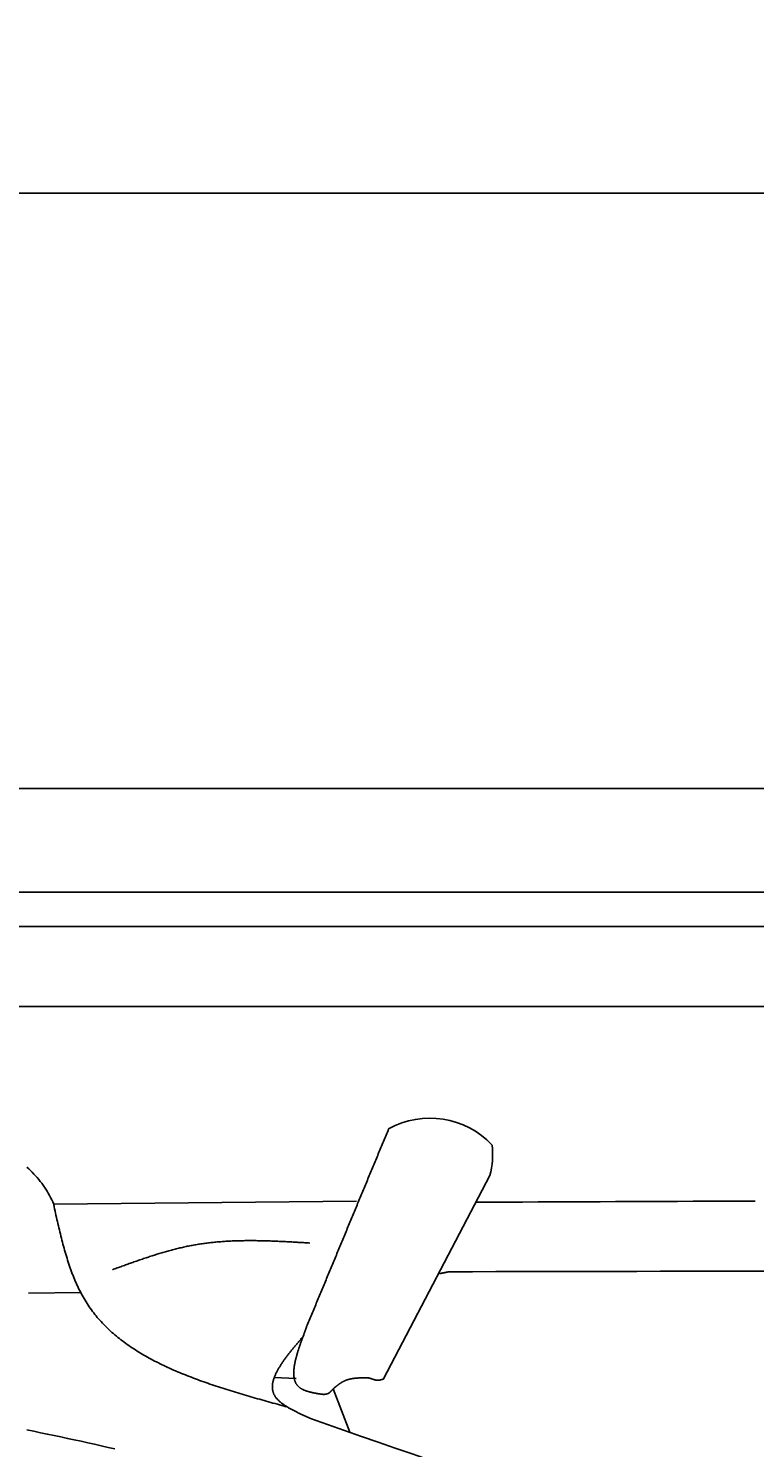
# Model space of a CAD drawing. Extents: x 715 to 7297, y 167 to 5810.
# Tile 29 of 92: x 2421 to 2921, y 4834 to 5810. Entities that reach past the tile are written whole.
import ezdxf

# ---------------------------------------------------------------- set-up
doc = ezdxf.new("R2010")
doc.units = 0
doc.layers.get('0').update_dxf_attribs({"linetype": 'CONTINUOUS'})
doc.layers.get('DEFPOINTS').update_dxf_attribs({"linetype": 'CONTINUOUS'})
doc.layers.add('4', color=3, linetype='CONTINUOUS')
doc.layers.add('CAR', color=10, linetype='CONTINUOUS')
doc.styles.get("Standard").update_dxf_attribs({"font": 'ISOCP.SHX'})
doc.dimstyles.get("Standard").update_dxf_attribs({"dimtxt": 2.5, "dimasz": 2.5, "dimexe": 1.25, "dimexo": 0.625, "dimtad": 1, "dimcen": 2.5, "dimazin": 3, "dimtfac": 1, "dimtmove": 0, "dimatfit": 3})

# ---------------------------------------------------------------- blocks, each defined once
blk = doc.blocks.new('*U15')
at = {"layer": '4', "color": 2}
blk.add_text('520', height=70, dxfattribs=at).set_placement((3599.25, 5738.95))
blk = doc.blocks.new('PUNKT')
at = {"layer": '4', "color": 0, "linetype": 'BYBLOCK'}
blk.add_line((-0.5, 0), (-1, 0), dxfattribs=at)
at = {"layer": '4', "color": 0, "linetype": 'BYBLOCK', "const_width": 0.5}
blk.add_lwpolyline([(-0.25, 0, 1), (0.25, 0, 1)], format="xyb", close=True, dxfattribs=at)
blk = doc.blocks.new('*D5')
at = {"layer": '4'}
for p, q in [((1072.77, 5257.27), (1072.77, 5736.87)), ((6272.78, 5257.27), (6272.78, 5736.87)), ((1112.77, 5696.87), (6232.78, 5696.87))]:
    blk.add_line(p, q, dxfattribs=at)
at = {"layer": 'DEFPOINTS', "color": 0}
for p in [(6272.78, 5696.87), (1072.77, 5237.27), (6272.78, 5237.27)]:
    blk.add_point(p, dxfattribs=at)
blk.add_blockref('*U15', (0, 0))
at = {"layer": '4', "xscale": 40, "yscale": 40, "zscale": 40, "rotation": 180}
blk.add_blockref('PUNKT', (1072.77, 5696.87), dxfattribs=at)
at = {"layer": '4', "xscale": 40, "yscale": 40, "zscale": 40}
blk.add_blockref('PUNKT', (6272.78, 5696.87), dxfattribs=at)

msp = doc.modelspace()

# ---------------------------------------------------------------- linework, layer by layer
for p, q in [((1372.775, 5287.271), (4772.775, 5287.271)), ((4122.776, 5215.771), (1832.775, 5215.771)), ((4551.187, 5192.271), (1454.174, 5192.271)), ((1171.717, 5137.271), (6020.522, 5137.271))]:
    msp.add_line(p, q)
at = {"layer": 'CAR'}
for p, q in [((2738.736, 5020.855), (2665.577, 4880.878)), ((2646.787, 5003.127), (2438.561, 5001.157)), ((2421.154, 4939.948), (2457.153, 4940.333)), ((2605.377, 4881.293), (2590.356, 4881.997)), ((2630.884, 4874.134), (2642.297, 4844.181))]:
    msp.add_line(p, q, dxfattribs=at)
for points in [[(2612.59, 4916.89, 0), (2613.03, 4917.96, 0), (2613.48, 4919.03, 0), (2613.92, 4920.1, 0), (2614.37, 4921.17, 0), (2614.81, 4922.24, 0), (2615.25, 4923.31, 0), (2615.7, 4924.39, 0), (2616.14, 4925.46, 0), (2616.59, 4926.53, 0), (2617.03, 4927.6, 0), (2617.48, 4928.67, 0), (2617.92, 4929.74, 0), (2618.36, 4930.81, 0), (2618.81, 4931.88, 0), (2619.25, 4932.96, 0), (2619.7, 4934.03, 0), (2620.14, 4935.1, 0), (2620.59, 4936.17, 0), (2621.03, 4937.24, 0), (2621.47, 4938.31, 0), (2621.92, 4939.38, 0), (2622.36, 4940.45, 0), (2622.81, 4941.53, 0), (2623.25, 4942.6, 0), (2623.7, 4943.67, 0), (2624.14, 4944.74, 0), (2624.58, 4945.81, 0), (2625.03, 4946.88, 0), (2625.47, 4947.95, 0), (2625.92, 4949.03, 0), (2626.36, 4950.1, 0), (2626.81, 4951.17, 0), (2627.25, 4952.24, 0), (2627.69, 4953.31, 0), (2628.14, 4954.38, 0), (2628.58, 4955.45, 0), (2629.03, 4956.52, 0), (2629.47, 4957.6, 0), (2629.92, 4958.67, 0), (2630.36, 4959.74, 0), (2630.8, 4960.81, 0), (2631.25, 4961.88, 0), (2631.69, 4962.95, 0), (2632.14, 4964.02, 0), (2632.58, 4965.09, 0), (2633.03, 4966.17, 0), (2633.47, 4967.24, 0), (2633.91, 4968.31, 0), (2634.36, 4969.38, 0), (2634.8, 4970.45, 0), (2635.25, 4971.52, 0), (2635.69, 4972.59, 0), (2636.14, 4973.67, 0), (2636.58, 4974.74, 0), (2637.02, 4975.81, 0), (2637.47, 4976.88, 0), (2637.91, 4977.95, 0), (2638.36, 4979.02, 0), (2638.8, 4980.09, 0), (2639.25, 4981.16, 0), (2639.69, 4982.24, 0), (2640.14, 4983.31, 0), (2640.58, 4984.38, 0), (2641.02, 4985.45, 0), (2641.47, 4986.52, 0), (2641.91, 4987.59, 0), (2642.36, 4988.66, 0), (2642.8, 4989.73, 0), (2643.25, 4990.81, 0), (2643.69, 4991.88, 0), (2644.13, 4992.95, 0), (2644.58, 4994.02, 0), (2645.02, 4995.09, 0), (2645.47, 4996.16, 0), (2645.91, 4997.23, 0), (2646.36, 4998.31, 0), (2646.8, 4999.38, 0), (2647.24, 5000.45, 0), (2647.69, 5001.52, 0), (2648.13, 5002.59, 0), (2648.58, 5003.66, 0), (2649.02, 5004.73, 0), (2649.47, 5005.8, 0), (2649.91, 5006.88, 0), (2650.35, 5007.95, 0), (2650.8, 5009.02, 0), (2651.24, 5010.09, 0), (2651.69, 5011.16, 0), (2652.13, 5012.23, 0), (2652.58, 5013.3, 0), (2653.02, 5014.37, 0), (2653.46, 5015.45, 0), (2653.91, 5016.52, 0), (2654.35, 5017.59, 0), (2654.8, 5018.66, 0), (2655.24, 5019.73, 0), (2655.69, 5020.8, 0), (2656.13, 5021.87, 0), (2656.57, 5022.95, 0), (2657.02, 5024.02, 0), (2657.46, 5025.09, 0), (2657.91, 5026.16, 0), (2658.35, 5027.23, 0), (2658.8, 5028.3, 0), (2659.24, 5029.37, 0), (2659.68, 5030.44, 0), (2660.13, 5031.52, 0), (2660.57, 5032.59, 0), (2661.02, 5033.66, 0), (2661.46, 5034.73, 0), (2661.91, 5035.8, 0), (2662.35, 5036.87, 0), (2662.79, 5037.94, 0), (2663.24, 5039.01, 0), (2663.68, 5040.09, 0), (2664.13, 5041.16, 0), (2664.57, 5042.23, 0), (2665.02, 5043.3, 0), (2665.46, 5044.37, 0), (2665.9, 5045.44, 0), (2666.35, 5046.51, 0), (2666.79, 5047.59, 0), (2667.24, 5048.66, 0), (2667.68, 5049.73, 0), (2668.13, 5050.8, 0), (2668.57, 5051.87, 0), (2669.01, 5052.94, 0)], [(2420.17, 5026.54, 0), (2421.41, 5025.4, 0), (2422.63, 5024.25, 0), (2423.81, 5023.07, 0), (2424.97, 5021.87, 0), (2426.09, 5020.65, 0), (2427.19, 5019.41, 0), (2428.25, 5018.14, 0), (2429.28, 5016.86, 0), (2430.29, 5015.55, 0), (2431.26, 5014.21, 0), (2432.2, 5012.86, 0), (2433.11, 5011.48, 0), (2433.98, 5010.07, 0), (2434.83, 5008.65, 0), (2435.64, 5007.2, 0), (2436.42, 5005.72, 0), (2437.17, 5004.23, 0), (2437.88, 5002.7, 0), (2438.56, 5001.16, 0)], [(2438.56, 5001.16, 0), (2438.56, 5001.15, 0), (2438.57, 5001.13, 0), (2438.57, 5001.12, 0), (2438.57, 5001.11, 0), (2438.58, 5001.1, 0), (2438.58, 5001.09, 0), (2438.58, 5001.08, 0), (2438.59, 5001.06, 0), (2438.59, 5001.05, 0), (2438.59, 5001.04, 0), (2438.6, 5001.03, 0), (2438.6, 5001.02, 0), (2438.6, 5001.01, 0), (2438.61, 5001, 0), (2438.61, 5000.98, 0), (2438.61, 5000.97, 0), (2438.62, 5000.96, 0), (2438.62, 5000.95, 0), (2438.62, 5000.94, 0), (2438.63, 5000.93, 0), (2438.63, 5000.92, 0), (2438.63, 5000.9, 0), (2438.64, 5000.89, 0), (2438.64, 5000.88, 0), (2438.64, 5000.87, 0), (2438.65, 5000.86, 0), (2438.65, 5000.85, 0), (2438.65, 5000.83, 0), (2438.66, 5000.82, 0), (2438.66, 5000.81, 0), (2438.66, 5000.8, 0), (2438.67, 5000.79, 0), (2438.67, 5000.78, 0), (2438.67, 5000.77, 0), (2438.67, 5000.75, 0), (2438.68, 5000.74, 0), (2438.68, 5000.73, 0), (2438.68, 5000.72, 0), (2438.69, 5000.71, 0), (2438.69, 5000.7, 0), (2438.69, 5000.68, 0), (2438.69, 5000.67, 0), (2438.7, 5000.66, 0), (2438.7, 5000.65, 0), (2438.7, 5000.64, 0), (2438.71, 5000.63, 0), (2438.71, 5000.62, 0), (2438.71, 5000.6, 0), (2438.71, 5000.59, 0), (2438.72, 5000.58, 0), (2438.72, 5000.57, 0), (2438.72, 5000.56, 0), (2438.72, 5000.55, 0), (2438.73, 5000.53, 0), (2438.73, 5000.52, 0), (2438.73, 5000.51, 0), (2438.73, 5000.5, 0), (2438.74, 5000.49, 0), (2438.74, 5000.48, 0), (2438.74, 5000.46, 0), (2438.74, 5000.45, 0), (2438.75, 5000.44, 0), (2438.75, 5000.43, 0), (2438.75, 5000.42, 0), (2438.75, 5000.41, 0), (2438.75, 5000.39, 0), (2438.76, 5000.38, 0), (2438.76, 5000.37, 0), (2438.76, 5000.36, 0), (2438.76, 5000.35, 0), (2438.76, 5000.34, 0), (2438.77, 5000.32, 0), (2438.77, 5000.31, 0), (2438.77, 5000.3, 0), (2438.77, 5000.29, 0), (2438.77, 5000.28, 0), (2438.77, 5000.27, 0), (2438.78, 5000.25, 0), (2438.78, 5000.24, 0), (2438.78, 5000.23, 0), (2438.78, 5000.22, 0), (2438.78, 5000.21, 0), (2438.78, 5000.19, 0), (2438.79, 5000.18, 0), (2438.79, 5000.17, 0), (2438.79, 5000.16, 0), (2438.79, 5000.15, 0), (2438.79, 5000.14, 0), (2438.79, 5000.12, 0), (2438.79, 5000.11, 0), (2438.8, 5000.1, 0), (2438.8, 5000.09, 0), (2438.8, 5000.08, 0), (2438.8, 5000.06, 0), (2438.8, 5000.05, 0), (2438.8, 5000.04, 0), (2438.8, 5000.03, 0), (2438.8, 5000.02, 0), (2438.81, 5000.01, 0), (2438.81, 4999.99, 0), (2438.81, 4999.98, 0), (2438.81, 4999.97, 0), (2438.81, 4999.96, 0), (2438.81, 4999.95, 0), (2438.81, 4999.93, 0), (2438.81, 4999.92, 0), (2438.81, 4999.91, 0), (2438.81, 4999.9, 0), (2438.82, 4999.89, 0), (2438.82, 4999.87, 0), (2438.82, 4999.86, 0), (2438.82, 4999.85, 0), (2438.82, 4999.84, 0), (2438.82, 4999.83, 0), (2438.82, 4999.81, 0), (2438.82, 4999.8, 0), (2438.82, 4999.79, 0), (2438.82, 4999.78, 0), (2438.82, 4999.77, 0), (2438.82, 4999.76, 0), (2438.83, 4999.74, 0), (2438.83, 4999.73, 0), (2438.83, 4999.72, 0), (2438.83, 4999.71, 0), (2438.83, 4999.7, 0), (2438.83, 4999.68, 0), (2438.83, 4999.67, 0), (2438.83, 4999.66, 0), (2438.83, 4999.65, 0), (2438.83, 4999.64, 0), (2438.83, 4999.62, 0), (2438.83, 4999.61, 0), (2438.83, 4999.6, 0), (2438.83, 4999.59, 0), (2438.83, 4999.58, 0), (2438.83, 4999.56, 0), (2438.84, 4999.55, 0), (2438.84, 4999.54, 0), (2438.84, 4999.53, 0), (2438.84, 4999.52, 0), (2438.84, 4999.5, 0), (2438.84, 4999.49, 0), (2438.84, 4999.48, 0), (2438.84, 4999.47, 0), (2438.84, 4999.46, 0), (2438.84, 4999.44, 0), (2438.84, 4999.43, 0), (2438.84, 4999.42, 0), (2438.84, 4999.41, 0), (2438.84, 4999.4, 0), (2438.84, 4999.38, 0), (2438.84, 4999.37, 0), (2438.84, 4999.36, 0), (2438.84, 4999.35, 0), (2438.84, 4999.34, 0), (2438.84, 4999.32, 0), (2438.84, 4999.31, 0), (2438.85, 4999.3, 0), (2438.85, 4999.29, 0)], [(2729.14, 5002.49, 0), (2739.81, 5002.54, 0), (2750.48, 5002.58, 0), (2761.15, 5002.63, 0), (2771.82, 5002.68, 0), (2782.49, 5002.72, 0), (2793.15, 5002.77, 0), (2803.82, 5002.81, 0), (2814.49, 5002.86, 0), (2825.16, 5002.9, 0), (2835.83, 5002.95, 0), (2846.5, 5002.99, 0), (2857.17, 5003.03, 0), (2867.84, 5003.08, 0), (2878.51, 5003.12, 0), (2889.18, 5003.16, 0), (2899.85, 5003.2, 0), (2910.52, 5003.24, 0), (2921.19, 5003.28, 0)], [(2438.85, 4999.29, 0), (2439.17, 4997.85, 0), (2439.49, 4996.41, 0), (2439.81, 4994.96, 0), (2440.14, 4993.52, 0), (2440.46, 4992.08, 0), (2440.79, 4990.65, 0), (2441.12, 4989.21, 0), (2441.45, 4987.78, 0), (2441.79, 4986.34, 0), (2442.12, 4984.91, 0), (2442.46, 4983.49, 0), (2442.81, 4982.06, 0), (2443.15, 4980.64, 0), (2443.5, 4979.22, 0), (2443.86, 4977.81, 0), (2444.22, 4976.4, 0), (2444.59, 4975, 0), (2444.96, 4973.59, 0), (2445.33, 4972.2, 0), (2445.72, 4970.81, 0), (2446.1, 4969.42, 0), (2446.5, 4968.04, 0), (2446.9, 4966.67, 0), (2447.31, 4965.3, 0), (2447.73, 4963.94, 0), (2448.15, 4962.58, 0), (2448.59, 4961.23, 0), (2449.03, 4959.89, 0), (2449.48, 4958.56, 0), (2449.94, 4957.23, 0), (2450.41, 4955.92, 0), (2450.89, 4954.61, 0), (2451.38, 4953.31, 0), (2451.88, 4952.01, 0), (2452.39, 4950.73, 0), (2452.91, 4949.46, 0), (2453.44, 4948.19, 0), (2453.99, 4946.94, 0), (2454.54, 4945.7, 0), (2455.11, 4944.46, 0), (2455.69, 4943.24, 0), (2456.29, 4942.03, 0), (2456.9, 4940.83, 0), (2457.52, 4939.64, 0), (2458.15, 4938.46, 0), (2458.8, 4937.3, 0), (2459.47, 4936.14, 0), (2460.15, 4935, 0), (2460.84, 4933.87, 0), (2461.55, 4932.76, 0), (2462.27, 4931.66, 0), (2463.01, 4930.57, 0), (2463.76, 4929.49, 0), (2464.53, 4928.42, 0), (2465.31, 4927.37, 0), (2466.11, 4926.33, 0), (2466.92, 4925.3, 0), (2467.74, 4924.28, 0), (2468.58, 4923.28, 0), (2469.43, 4922.28, 0), (2470.3, 4921.3, 0), (2471.18, 4920.33, 0), (2472.07, 4919.37, 0), (2472.97, 4918.42, 0), (2473.89, 4917.48, 0), (2474.82, 4916.55, 0), (2475.76, 4915.64, 0), (2476.72, 4914.73, 0), (2477.69, 4913.84, 0), (2478.67, 4912.95, 0), (2479.66, 4912.08, 0), (2480.67, 4911.21, 0), (2481.68, 4910.36, 0), (2482.71, 4909.51, 0), (2483.75, 4908.68, 0), (2484.8, 4907.85, 0), (2485.87, 4907.04, 0), (2486.94, 4906.23, 0), (2488.03, 4905.43, 0), (2489.12, 4904.65, 0), (2490.23, 4903.87, 0), (2491.35, 4903.1, 0), (2492.47, 4902.34, 0), (2493.61, 4901.59, 0), (2494.76, 4900.84, 0), (2495.92, 4900.11, 0), (2497.09, 4899.38, 0), (2498.27, 4898.66, 0), (2499.46, 4897.96, 0), (2500.65, 4897.25, 0), (2501.86, 4896.56, 0), (2503.08, 4895.87, 0), (2504.3, 4895.2, 0), (2505.54, 4894.53, 0), (2506.78, 4893.86, 0), (2508.03, 4893.21, 0), (2509.29, 4892.56, 0), (2510.56, 4891.92, 0), (2511.84, 4891.29, 0), (2513.13, 4890.66, 0), (2514.42, 4890.04, 0), (2515.72, 4889.43, 0), (2517.03, 4888.82, 0), (2518.35, 4888.22, 0), (2519.68, 4887.62, 0), (2521.01, 4887.04, 0), (2522.35, 4886.46, 0), (2523.69, 4885.88, 0), (2525.05, 4885.31, 0), (2526.41, 4884.75, 0), (2527.77, 4884.19, 0), (2529.15, 4883.64, 0), (2530.53, 4883.09, 0), (2531.91, 4882.55, 0), (2533.31, 4882.01, 0), (2534.71, 4881.48, 0), (2536.11, 4880.95, 0), (2537.52, 4880.43, 0), (2538.94, 4879.91, 0), (2540.36, 4879.4, 0), (2541.78, 4878.89, 0), (2543.21, 4878.39, 0), (2544.65, 4877.89, 0), (2546.09, 4877.39, 0), (2547.54, 4876.9, 0), (2548.99, 4876.42, 0), (2550.45, 4875.93, 0), (2551.91, 4875.45, 0), (2553.37, 4874.98, 0), (2554.84, 4874.5, 0), (2556.31, 4874.03, 0), (2557.79, 4873.57, 0), (2559.27, 4873.11, 0), (2560.75, 4872.65, 0), (2562.24, 4872.19, 0), (2563.73, 4871.73, 0), (2565.22, 4871.28, 0), (2566.71, 4870.83, 0), (2568.21, 4870.39, 0), (2569.72, 4869.94, 0), (2571.22, 4869.5, 0), (2572.73, 4869.06, 0), (2574.24, 4868.62, 0), (2575.75, 4868.19, 0), (2577.26, 4867.75, 0), (2578.78, 4867.32, 0), (2580.29, 4866.89, 0), (2581.81, 4866.46, 0), (2583.33, 4866.03, 0), (2584.85, 4865.6, 0), (2586.38, 4865.17, 0), (2587.9, 4864.75, 0), (2589.42, 4864.32, 0), (2590.95, 4863.9, 0), (2592.48, 4863.48, 0), (2594, 4863.05, 0), (2595.53, 4862.63, 0), (2597.06, 4862.21, 0), (2598.58, 4861.79, 0)], [(2478.92, 4956.04, 0), (2479.74, 4956.34, 0), (2480.57, 4956.65, 0), (2481.39, 4956.95, 0), (2482.22, 4957.25, 0), (2483.04, 4957.55, 0), (2483.87, 4957.85, 0), (2484.7, 4958.15, 0), (2485.52, 4958.45, 0), (2486.35, 4958.75, 0), (2487.17, 4959.05, 0), (2488, 4959.35, 0), (2488.83, 4959.65, 0), (2489.65, 4959.94, 0), (2490.48, 4960.24, 0), (2491.3, 4960.53, 0), (2492.13, 4960.83, 0), (2492.96, 4961.12, 0), (2493.78, 4961.41, 0), (2494.61, 4961.7, 0), (2495.44, 4961.99, 0), (2496.27, 4962.28, 0), (2497.09, 4962.57, 0), (2497.92, 4962.85, 0), (2498.75, 4963.14, 0), (2499.58, 4963.42, 0), (2500.41, 4963.7, 0), (2501.24, 4963.98, 0), (2502.07, 4964.26, 0), (2502.9, 4964.53, 0), (2503.73, 4964.8, 0), (2504.56, 4965.08, 0), (2505.39, 4965.34, 0), (2506.22, 4965.61, 0), (2507.05, 4965.88, 0), (2507.88, 4966.14, 0), (2508.71, 4966.4, 0), (2509.54, 4966.66, 0), (2510.38, 4966.91, 0), (2511.21, 4967.17, 0), (2512.04, 4967.42, 0), (2512.88, 4967.67, 0), (2513.71, 4967.91, 0), (2514.55, 4968.15, 0), (2515.38, 4968.39, 0), (2516.22, 4968.63, 0), (2517.05, 4968.86, 0), (2517.89, 4969.09, 0), (2518.73, 4969.32, 0), (2519.56, 4969.55, 0), (2520.4, 4969.77, 0), (2521.24, 4969.98, 0), (2522.08, 4970.2, 0), (2522.92, 4970.41, 0), (2523.76, 4970.62, 0), (2524.6, 4970.82, 0), (2525.44, 4971.02, 0), (2526.28, 4971.22, 0), (2527.13, 4971.41, 0), (2527.97, 4971.6, 0), (2528.81, 4971.79, 0), (2529.66, 4971.97, 0), (2530.5, 4972.15, 0), (2531.35, 4972.32, 0), (2532.19, 4972.49, 0), (2533.04, 4972.65, 0), (2533.89, 4972.81, 0), (2534.73, 4972.97, 0), (2535.58, 4973.12, 0), (2536.43, 4973.27, 0), (2537.28, 4973.41, 0), (2538.13, 4973.55, 0), (2538.99, 4973.68, 0), (2539.84, 4973.81, 0), (2540.69, 4973.94, 0), (2541.54, 4974.06, 0), (2542.4, 4974.18, 0), (2543.25, 4974.29, 0), (2544.11, 4974.4, 0), (2544.96, 4974.51, 0), (2545.82, 4974.61, 0), (2546.68, 4974.71, 0), (2547.54, 4974.8, 0), (2548.39, 4974.89, 0), (2549.25, 4974.98, 0), (2550.11, 4975.06, 0), (2550.97, 4975.14, 0), (2551.83, 4975.21, 0), (2552.7, 4975.29, 0), (2553.56, 4975.35, 0), (2554.42, 4975.42, 0), (2555.28, 4975.48, 0), (2556.15, 4975.54, 0), (2557.01, 4975.59, 0), (2557.87, 4975.64, 0), (2558.74, 4975.69, 0), (2559.61, 4975.74, 0), (2560.47, 4975.78, 0), (2561.34, 4975.82, 0), (2562.2, 4975.86, 0), (2563.07, 4975.89, 0), (2563.94, 4975.92, 0), (2564.81, 4975.95, 0), (2565.68, 4975.97, 0), (2566.55, 4975.99, 0), (2567.41, 4976.01, 0), (2568.28, 4976.03, 0), (2569.15, 4976.04, 0), (2570.03, 4976.06, 0), (2570.9, 4976.06, 0), (2571.77, 4976.07, 0), (2572.64, 4976.08, 0), (2573.51, 4976.08, 0), (2574.38, 4976.08, 0), (2575.26, 4976.07, 0), (2576.13, 4976.07, 0), (2577, 4976.06, 0), (2577.88, 4976.05, 0), (2578.75, 4976.04, 0), (2579.63, 4976.03, 0), (2580.5, 4976.01, 0), (2581.38, 4976, 0), (2582.25, 4975.98, 0), (2583.13, 4975.96, 0), (2584, 4975.93, 0), (2584.88, 4975.91, 0), (2585.76, 4975.88, 0), (2586.63, 4975.85, 0), (2587.51, 4975.83, 0), (2588.39, 4975.79, 0), (2589.27, 4975.76, 0), (2590.14, 4975.73, 0), (2591.02, 4975.69, 0), (2591.9, 4975.66, 0), (2592.78, 4975.62, 0), (2593.66, 4975.58, 0), (2594.54, 4975.54, 0), (2595.41, 4975.5, 0), (2596.29, 4975.46, 0), (2597.17, 4975.41, 0), (2598.05, 4975.37, 0), (2598.93, 4975.32, 0), (2599.81, 4975.28, 0), (2600.69, 4975.23, 0), (2601.57, 4975.18, 0), (2602.45, 4975.14, 0), (2603.33, 4975.09, 0), (2604.21, 4975.04, 0), (2605.09, 4974.99, 0), (2605.97, 4974.94, 0), (2606.85, 4974.88, 0), (2607.73, 4974.83, 0), (2608.61, 4974.78, 0), (2609.49, 4974.73, 0), (2610.38, 4974.67, 0), (2611.26, 4974.62, 0), (2612.14, 4974.57, 0), (2613.02, 4974.51, 0), (2613.9, 4974.46, 0), (2614.78, 4974.41, 0)], [(2710.51, 4954.67, 0), (2710.46, 4954.66, 0), (2710.4, 4954.65, 0), (2710.35, 4954.64, 0), (2710.3, 4954.63, 0), (2710.25, 4954.62, 0), (2710.2, 4954.6, 0), (2710.14, 4954.59, 0), (2710.09, 4954.58, 0), (2710.04, 4954.57, 0), (2709.99, 4954.56, 0), (2709.94, 4954.55, 0), (2709.88, 4954.54, 0), (2709.83, 4954.53, 0), (2709.78, 4954.52, 0), (2709.73, 4954.51, 0), (2709.68, 4954.5, 0), (2709.62, 4954.49, 0), (2709.57, 4954.48, 0), (2709.52, 4954.46, 0), (2709.47, 4954.45, 0), (2709.42, 4954.44, 0), (2709.36, 4954.43, 0), (2709.31, 4954.42, 0), (2709.26, 4954.41, 0), (2709.21, 4954.4, 0), (2709.16, 4954.39, 0), (2709.11, 4954.38, 0), (2709.05, 4954.37, 0), (2709, 4954.36, 0), (2708.95, 4954.35, 0), (2708.9, 4954.34, 0), (2708.85, 4954.32, 0), (2708.79, 4954.31, 0), (2708.74, 4954.3, 0), (2708.69, 4954.29, 0), (2708.64, 4954.28, 0), (2708.59, 4954.27, 0), (2708.53, 4954.26, 0), (2708.48, 4954.25, 0), (2708.43, 4954.24, 0), (2708.38, 4954.23, 0), (2708.33, 4954.22, 0), (2708.27, 4954.21, 0), (2708.22, 4954.19, 0), (2708.17, 4954.18, 0), (2708.12, 4954.17, 0), (2708.07, 4954.16, 0), (2708.01, 4954.15, 0), (2707.96, 4954.14, 0), (2707.91, 4954.13, 0), (2707.86, 4954.12, 0), (2707.81, 4954.11, 0), (2707.75, 4954.1, 0), (2707.7, 4954.09, 0), (2707.65, 4954.08, 0), (2707.6, 4954.07, 0), (2707.55, 4954.05, 0), (2707.49, 4954.04, 0), (2707.44, 4954.03, 0), (2707.39, 4954.02, 0), (2707.34, 4954.01, 0), (2707.29, 4954, 0), (2707.23, 4953.99, 0), (2707.18, 4953.98, 0), (2707.13, 4953.97, 0), (2707.08, 4953.96, 0), (2707.03, 4953.95, 0), (2706.97, 4953.94, 0), (2706.92, 4953.92, 0), (2706.87, 4953.91, 0), (2706.82, 4953.9, 0), (2706.77, 4953.89, 0), (2706.71, 4953.88, 0), (2706.66, 4953.87, 0), (2706.61, 4953.86, 0), (2706.56, 4953.85, 0), (2706.51, 4953.84, 0), (2706.45, 4953.83, 0), (2706.4, 4953.82, 0), (2706.35, 4953.81, 0), (2706.3, 4953.8, 0), (2706.25, 4953.78, 0), (2706.19, 4953.77, 0), (2706.14, 4953.76, 0), (2706.09, 4953.75, 0), (2706.04, 4953.74, 0), (2705.99, 4953.73, 0), (2705.93, 4953.72, 0), (2705.88, 4953.71, 0), (2705.83, 4953.7, 0), (2705.78, 4953.69, 0), (2705.73, 4953.68, 0), (2705.68, 4953.67, 0), (2705.62, 4953.65, 0), (2705.57, 4953.64, 0), (2705.52, 4953.63, 0), (2705.47, 4953.62, 0), (2705.42, 4953.61, 0), (2705.36, 4953.6, 0), (2705.31, 4953.59, 0), (2705.26, 4953.58, 0), (2705.21, 4953.57, 0), (2705.16, 4953.56, 0), (2705.1, 4953.55, 0), (2705.05, 4953.53, 0), (2705, 4953.52, 0), (2704.95, 4953.51, 0), (2704.9, 4953.5, 0), (2704.84, 4953.49, 0), (2704.79, 4953.48, 0), (2704.74, 4953.47, 0), (2704.69, 4953.46, 0), (2704.64, 4953.45, 0), (2704.58, 4953.44, 0), (2704.53, 4953.43, 0), (2704.48, 4953.42, 0), (2704.43, 4953.4, 0), (2704.38, 4953.39, 0), (2704.32, 4953.38, 0), (2704.27, 4953.37, 0), (2704.22, 4953.36, 0), (2704.17, 4953.35, 0), (2704.12, 4953.34, 0), (2704.07, 4953.33, 0), (2704.01, 4953.32, 0), (2703.96, 4953.31, 0), (2703.91, 4953.3, 0)], [(2936.87, 4955.05, 0), (2920.7, 4955.04, 0), (2904.53, 4955.02, 0), (2888.36, 4954.99, 0), (2872.2, 4954.97, 0), (2856.03, 4954.95, 0), (2839.86, 4954.92, 0), (2823.69, 4954.89, 0), (2807.52, 4954.86, 0), (2791.35, 4954.83, 0), (2775.18, 4954.8, 0), (2759.02, 4954.77, 0), (2742.85, 4954.73, 0), (2726.68, 4954.7, 0), (2710.51, 4954.67, 0)], [(2623.9, 4870.24, 0), (2623.48, 4870.31, 0), (2623.06, 4870.37, 0), (2622.64, 4870.43, 0), (2622.21, 4870.5, 0), (2621.79, 4870.56, 0), (2621.37, 4870.63, 0), (2620.95, 4870.7, 0), (2620.53, 4870.76, 0), (2620.12, 4870.83, 0), (2619.7, 4870.9, 0), (2619.29, 4870.97, 0), (2618.88, 4871.04, 0), (2618.47, 4871.12, 0), (2618.06, 4871.19, 0), (2617.66, 4871.27, 0), (2617.26, 4871.35, 0), (2616.86, 4871.43, 0), (2616.46, 4871.52, 0), (2616.07, 4871.6, 0), (2615.68, 4871.69, 0), (2615.29, 4871.78, 0), (2614.91, 4871.87, 0), (2614.54, 4871.97, 0), (2614.16, 4872.07, 0), (2613.79, 4872.17, 0), (2613.43, 4872.28, 0), (2613.07, 4872.39, 0), (2612.71, 4872.5, 0), (2612.36, 4872.62, 0), (2612.02, 4872.74, 0), (2611.68, 4872.86, 0), (2611.34, 4872.99, 0), (2611.01, 4873.12, 0), (2610.69, 4873.26, 0), (2610.37, 4873.4, 0), (2610.06, 4873.54, 0), (2609.76, 4873.69, 0), (2609.46, 4873.85, 0), (2609.17, 4874.01, 0), (2608.89, 4874.17, 0), (2608.61, 4874.34, 0), (2608.34, 4874.52, 0), (2608.08, 4874.7, 0), (2607.83, 4874.88, 0), (2607.58, 4875.07, 0), (2607.34, 4875.27, 0), (2607.11, 4875.47, 0), (2606.89, 4875.68, 0), (2606.68, 4875.9, 0), (2606.47, 4876.12, 0), (2606.28, 4876.35, 0), (2606.09, 4876.58, 0), (2605.91, 4876.82, 0), (2605.74, 4877.06, 0), (2605.57, 4877.31, 0), (2605.42, 4877.57, 0), (2605.27, 4877.83, 0), (2605.13, 4878.1, 0), (2604.99, 4878.37, 0), (2604.86, 4878.64, 0), (2604.74, 4878.92, 0), (2604.63, 4879.21, 0), (2604.53, 4879.5, 0), (2604.43, 4879.8, 0), (2604.34, 4880.1, 0), (2604.25, 4880.4, 0), (2604.17, 4880.71, 0), (2604.1, 4881.03, 0), (2604.04, 4881.35, 0), (2603.98, 4881.67, 0), (2603.93, 4881.99, 0), (2603.88, 4882.33, 0), (2603.84, 4882.66, 0), (2603.8, 4883, 0), (2603.78, 4883.34, 0), (2603.75, 4883.69, 0), (2603.74, 4884.04, 0), (2603.73, 4884.39, 0), (2603.72, 4884.75, 0), (2603.72, 4885.11, 0), (2603.72, 4885.47, 0), (2603.74, 4885.84, 0), (2603.75, 4886.21, 0), (2603.77, 4886.58, 0), (2603.8, 4886.96, 0), (2603.83, 4887.34, 0), (2603.86, 4887.72, 0), (2603.9, 4888.1, 0), (2603.94, 4888.49, 0), (2603.99, 4888.88, 0), (2604.05, 4889.27, 0), (2604.1, 4889.66, 0), (2604.16, 4890.06, 0), (2604.23, 4890.46, 0), (2604.3, 4890.86, 0), (2604.37, 4891.26, 0), (2604.45, 4891.66, 0), (2604.53, 4892.07, 0), (2604.61, 4892.48, 0), (2604.7, 4892.89, 0), (2604.79, 4893.3, 0), (2604.89, 4893.71, 0), (2604.99, 4894.13, 0), (2605.09, 4894.54, 0), (2605.19, 4894.96, 0), (2605.3, 4895.38, 0), (2605.41, 4895.8, 0), (2605.52, 4896.22, 0), (2605.63, 4896.64, 0), (2605.75, 4897.06, 0), (2605.87, 4897.48, 0), (2605.99, 4897.9, 0), (2606.12, 4898.33, 0), (2606.24, 4898.75, 0), (2606.37, 4899.17, 0), (2606.5, 4899.6, 0), (2606.63, 4900.02, 0), (2606.77, 4900.45, 0), (2606.9, 4900.87, 0), (2607.04, 4901.3, 0), (2607.18, 4901.72, 0), (2607.32, 4902.15, 0), (2607.46, 4902.57, 0), (2607.6, 4902.99, 0), (2607.75, 4903.42, 0), (2607.89, 4903.84, 0), (2608.04, 4904.26, 0), (2608.18, 4904.68, 0), (2608.33, 4905.1, 0), (2608.48, 4905.52, 0), (2608.63, 4905.94, 0), (2608.78, 4906.36, 0), (2608.92, 4906.77, 0), (2609.07, 4907.19, 0), (2609.22, 4907.6, 0), (2609.37, 4908.01, 0), (2609.52, 4908.42, 0), (2609.67, 4908.83, 0), (2609.82, 4909.24, 0), (2609.97, 4909.64, 0), (2610.12, 4910.05, 0), (2610.26, 4910.45, 0), (2610.41, 4910.85, 0), (2610.56, 4911.24, 0), (2610.7, 4911.64, 0), (2610.84, 4912.03, 0), (2610.99, 4912.42, 0), (2611.13, 4912.81, 0), (2611.27, 4913.19, 0), (2611.41, 4913.58, 0), (2611.55, 4913.96, 0), (2611.68, 4914.33, 0), (2611.82, 4914.71, 0), (2611.95, 4915.08, 0), (2612.08, 4915.45, 0), (2612.21, 4915.81, 0), (2612.34, 4916.17, 0), (2612.47, 4916.53, 0), (2612.59, 4916.89, 0)], [(2615.36, 4853.73, 0), (2614.83, 4853.96, 0), (2614.31, 4854.19, 0), (2613.79, 4854.42, 0), (2613.27, 4854.65, 0), (2612.75, 4854.88, 0), (2612.23, 4855.12, 0), (2611.71, 4855.35, 0), (2611.2, 4855.58, 0), (2610.68, 4855.81, 0), (2610.17, 4856.05, 0), (2609.65, 4856.28, 0), (2609.14, 4856.51, 0), (2608.64, 4856.75, 0), (2608.13, 4856.98, 0), (2607.63, 4857.22, 0), (2607.13, 4857.46, 0), (2606.63, 4857.69, 0), (2606.14, 4857.93, 0), (2605.65, 4858.17, 0), (2605.16, 4858.41, 0), (2604.68, 4858.65, 0), (2604.2, 4858.89, 0), (2603.72, 4859.14, 0), (2603.25, 4859.38, 0), (2602.78, 4859.63, 0), (2602.32, 4859.87, 0), (2601.86, 4860.12, 0), (2601.41, 4860.37, 0), (2600.96, 4860.62, 0), (2600.52, 4860.87, 0), (2600.08, 4861.12, 0), (2599.65, 4861.38, 0), (2599.23, 4861.64, 0), (2598.81, 4861.89, 0), (2598.4, 4862.15, 0), (2597.99, 4862.41, 0), (2597.59, 4862.68, 0), (2597.2, 4862.94, 0), (2596.81, 4863.21, 0), (2596.43, 4863.48, 0), (2596.06, 4863.75, 0), (2595.7, 4864.02, 0), (2595.34, 4864.29, 0), (2594.99, 4864.57, 0), (2594.65, 4864.85, 0), (2594.32, 4865.13, 0), (2594, 4865.41, 0), (2593.68, 4865.7, 0), (2593.38, 4865.98, 0), (2593.08, 4866.27, 0), (2592.79, 4866.57, 0), (2592.51, 4866.86, 0), (2592.24, 4867.16, 0), (2591.98, 4867.46, 0), (2591.73, 4867.76, 0), (2591.49, 4868.06, 0), (2591.27, 4868.37, 0), (2591.05, 4868.68, 0), (2590.84, 4868.99, 0), (2590.64, 4869.31, 0), (2590.46, 4869.63, 0), (2590.28, 4869.95, 0), (2590.12, 4870.28, 0), (2589.97, 4870.6, 0), (2589.82, 4870.93, 0), (2589.7, 4871.27, 0), (2589.58, 4871.6, 0), (2589.47, 4871.94, 0), (2589.38, 4872.29, 0), (2589.29, 4872.63, 0), (2589.22, 4872.98, 0), (2589.16, 4873.33, 0), (2589.1, 4873.68, 0), (2589.06, 4874.04, 0), (2589.03, 4874.4, 0), (2589.01, 4874.76, 0), (2589, 4875.13, 0), (2589, 4875.49, 0), (2589.01, 4875.86, 0), (2589.03, 4876.24, 0), (2589.05, 4876.61, 0), (2589.09, 4876.99, 0), (2589.14, 4877.37, 0), (2589.2, 4877.75, 0), (2589.26, 4878.13, 0), (2589.34, 4878.52, 0), (2589.42, 4878.91, 0), (2589.51, 4879.3, 0), (2589.61, 4879.7, 0), (2589.72, 4880.09, 0), (2589.84, 4880.49, 0), (2589.97, 4880.89, 0), (2590.1, 4881.29, 0), (2590.25, 4881.7, 0), (2590.4, 4882.1, 0), (2590.56, 4882.51, 0), (2590.72, 4882.92, 0), (2590.89, 4883.34, 0), (2591.08, 4883.75, 0), (2591.26, 4884.17, 0), (2591.46, 4884.59, 0), (2591.66, 4885.01, 0), (2591.87, 4885.43, 0), (2592.09, 4885.85, 0), (2592.31, 4886.28, 0), (2592.54, 4886.71, 0), (2592.78, 4887.14, 0), (2593.02, 4887.57, 0), (2593.27, 4888, 0), (2593.52, 4888.43, 0), (2593.78, 4888.87, 0), (2594.05, 4889.31, 0), (2594.32, 4889.74, 0), (2594.6, 4890.18, 0), (2594.89, 4890.63, 0), (2595.17, 4891.07, 0), (2595.47, 4891.51, 0), (2595.77, 4891.96, 0), (2596.07, 4892.41, 0), (2596.38, 4892.85, 0), (2596.7, 4893.3, 0), (2597.01, 4893.75, 0), (2597.34, 4894.21, 0), (2597.66, 4894.66, 0), (2598, 4895.11, 0), (2598.33, 4895.57, 0), (2598.67, 4896.02, 0), (2599.02, 4896.48, 0), (2599.36, 4896.94, 0), (2599.72, 4897.4, 0), (2600.07, 4897.86, 0), (2600.43, 4898.32, 0), (2600.79, 4898.78, 0), (2601.15, 4899.25, 0), (2601.52, 4899.71, 0), (2601.89, 4900.17, 0), (2602.27, 4900.64, 0), (2602.64, 4901.1, 0), (2603.02, 4901.57, 0), (2603.4, 4902.04, 0), (2603.79, 4902.5, 0), (2604.17, 4902.97, 0), (2604.56, 4903.44, 0), (2604.95, 4903.91, 0), (2605.34, 4904.38, 0), (2605.73, 4904.85, 0), (2606.13, 4905.32, 0), (2606.52, 4905.79, 0), (2606.92, 4906.26, 0), (2607.32, 4906.74, 0), (2607.72, 4907.21, 0), (2608.12, 4907.68, 0), (2608.52, 4908.15, 0), (2608.93, 4908.62, 0), (2609.33, 4909.1, 0), (2609.73, 4909.57, 0), (2610.14, 4910.04, 0), (2610.54, 4910.52, 0), (2610.95, 4910.99, 0)], [(2630.88, 4874.13, 0), (2630.85, 4874.09, 0), (2630.81, 4874.05, 0), (2630.78, 4874.01, 0), (2630.74, 4873.97, 0), (2630.7, 4873.92, 0), (2630.67, 4873.88, 0), (2630.63, 4873.84, 0), (2630.6, 4873.8, 0), (2630.56, 4873.75, 0), (2630.52, 4873.71, 0), (2630.49, 4873.67, 0), (2630.45, 4873.63, 0), (2630.42, 4873.59, 0), (2630.38, 4873.55, 0), (2630.34, 4873.5, 0), (2630.31, 4873.46, 0), (2630.27, 4873.42, 0), (2630.24, 4873.38, 0), (2630.2, 4873.34, 0), (2630.16, 4873.3, 0), (2630.13, 4873.25, 0), (2630.09, 4873.21, 0), (2630.05, 4873.17, 0), (2630.02, 4873.13, 0), (2629.98, 4873.09, 0), (2629.94, 4873.05, 0), (2629.91, 4873.01, 0), (2629.87, 4872.97, 0), (2629.83, 4872.93, 0), (2629.8, 4872.89, 0), (2629.76, 4872.85, 0), (2629.72, 4872.81, 0), (2629.69, 4872.77, 0), (2629.65, 4872.73, 0), (2629.61, 4872.69, 0), (2629.57, 4872.65, 0), (2629.54, 4872.61, 0), (2629.5, 4872.57, 0), (2629.46, 4872.53, 0), (2629.42, 4872.5, 0), (2629.39, 4872.46, 0), (2629.35, 4872.42, 0), (2629.31, 4872.38, 0), (2629.27, 4872.34, 0), (2629.23, 4872.31, 0), (2629.2, 4872.27, 0), (2629.16, 4872.23, 0), (2629.12, 4872.2, 0), (2629.08, 4872.16, 0), (2629.04, 4872.12, 0), (2629, 4872.09, 0), (2628.97, 4872.05, 0), (2628.93, 4872.02, 0), (2628.89, 4871.98, 0), (2628.85, 4871.94, 0), (2628.81, 4871.91, 0), (2628.77, 4871.88, 0), (2628.73, 4871.84, 0), (2628.69, 4871.81, 0), (2628.65, 4871.77, 0), (2628.61, 4871.74, 0), (2628.57, 4871.71, 0), (2628.53, 4871.67, 0), (2628.49, 4871.64, 0), (2628.45, 4871.61, 0), (2628.41, 4871.58, 0), (2628.37, 4871.55, 0), (2628.33, 4871.51, 0), (2628.29, 4871.48, 0), (2628.25, 4871.45, 0), (2628.2, 4871.42, 0), (2628.16, 4871.39, 0), (2628.12, 4871.36, 0), (2628.08, 4871.33, 0), (2628.04, 4871.3, 0), (2628, 4871.28, 0), (2627.95, 4871.25, 0), (2627.91, 4871.22, 0), (2627.87, 4871.19, 0), (2627.83, 4871.17, 0), (2627.78, 4871.14, 0), (2627.74, 4871.11, 0), (2627.7, 4871.09, 0), (2627.65, 4871.06, 0), (2627.61, 4871.04, 0), (2627.57, 4871.01, 0), (2627.52, 4870.99, 0), (2627.48, 4870.96, 0), (2627.43, 4870.94, 0), (2627.39, 4870.92, 0), (2627.34, 4870.89, 0), (2627.3, 4870.87, 0), (2627.25, 4870.85, 0), (2627.21, 4870.83, 0), (2627.16, 4870.81, 0), (2627.12, 4870.79, 0), (2627.07, 4870.77, 0), (2627.02, 4870.75, 0), (2626.98, 4870.73, 0), (2626.93, 4870.71, 0), (2626.89, 4870.69, 0), (2626.84, 4870.68, 0), (2626.79, 4870.66, 0), (2626.74, 4870.64, 0), (2626.7, 4870.63, 0), (2626.65, 4870.61, 0), (2626.6, 4870.59, 0), (2626.55, 4870.58, 0), (2626.5, 4870.57, 0), (2626.45, 4870.55, 0), (2626.41, 4870.54, 0), (2626.36, 4870.53, 0), (2626.31, 4870.51, 0), (2626.26, 4870.5, 0), (2626.21, 4870.49, 0), (2626.16, 4870.48, 0), (2626.11, 4870.47, 0), (2626.06, 4870.46, 0), (2626.01, 4870.45, 0), (2625.96, 4870.44, 0), (2625.91, 4870.43, 0), (2625.86, 4870.42, 0), (2625.8, 4870.41, 0), (2625.75, 4870.4, 0), (2625.7, 4870.39, 0), (2625.65, 4870.39, 0), (2625.6, 4870.38, 0), (2625.55, 4870.37, 0), (2625.5, 4870.36, 0), (2625.44, 4870.36, 0), (2625.39, 4870.35, 0), (2625.34, 4870.35, 0), (2625.29, 4870.34, 0), (2625.23, 4870.33, 0), (2625.18, 4870.33, 0), (2625.13, 4870.32, 0), (2625.08, 4870.32, 0), (2625.02, 4870.31, 0), (2624.97, 4870.31, 0), (2624.92, 4870.3, 0), (2624.87, 4870.3, 0), (2624.81, 4870.3, 0), (2624.76, 4870.29, 0), (2624.71, 4870.29, 0), (2624.65, 4870.28, 0), (2624.6, 4870.28, 0), (2624.55, 4870.28, 0), (2624.49, 4870.27, 0), (2624.44, 4870.27, 0), (2624.39, 4870.27, 0), (2624.33, 4870.26, 0), (2624.28, 4870.26, 0), (2624.23, 4870.26, 0), (2624.17, 4870.26, 0), (2624.12, 4870.25, 0), (2624.06, 4870.25, 0), (2624.01, 4870.25, 0), (2623.96, 4870.24, 0), (2623.9, 4870.24, 0)], [(2653.42, 4881.67, 0), (2653.26, 4881.67, 0), (2653.1, 4881.67, 0), (2652.94, 4881.67, 0), (2652.78, 4881.67, 0), (2652.62, 4881.67, 0), (2652.46, 4881.66, 0), (2652.3, 4881.66, 0), (2652.14, 4881.66, 0), (2651.98, 4881.66, 0), (2651.82, 4881.66, 0), (2651.66, 4881.65, 0), (2651.5, 4881.65, 0), (2651.34, 4881.65, 0), (2651.18, 4881.65, 0), (2651.02, 4881.64, 0), (2650.86, 4881.64, 0), (2650.7, 4881.64, 0), (2650.55, 4881.63, 0), (2650.39, 4881.63, 0), (2650.23, 4881.63, 0), (2650.07, 4881.62, 0), (2649.91, 4881.62, 0), (2649.75, 4881.61, 0), (2649.59, 4881.61, 0), (2649.44, 4881.6, 0), (2649.28, 4881.6, 0), (2649.12, 4881.59, 0), (2648.96, 4881.59, 0), (2648.8, 4881.58, 0), (2648.65, 4881.57, 0), (2648.49, 4881.56, 0), (2648.33, 4881.56, 0), (2648.17, 4881.55, 0), (2648.02, 4881.54, 0), (2647.86, 4881.53, 0), (2647.7, 4881.52, 0), (2647.55, 4881.51, 0), (2647.39, 4881.5, 0), (2647.24, 4881.49, 0), (2647.08, 4881.48, 0), (2646.92, 4881.47, 0), (2646.77, 4881.45, 0), (2646.61, 4881.44, 0), (2646.46, 4881.43, 0), (2646.3, 4881.41, 0), (2646.15, 4881.4, 0), (2645.99, 4881.38, 0), (2645.84, 4881.37, 0), (2645.69, 4881.35, 0), (2645.53, 4881.33, 0), (2645.38, 4881.31, 0), (2645.23, 4881.29, 0), (2645.07, 4881.28, 0), (2644.92, 4881.26, 0), (2644.77, 4881.24, 0), (2644.62, 4881.21, 0), (2644.47, 4881.19, 0), (2644.31, 4881.17, 0), (2644.16, 4881.15, 0), (2644.01, 4881.12, 0), (2643.86, 4881.1, 0), (2643.71, 4881.07, 0), (2643.56, 4881.04, 0), (2643.41, 4881.02, 0), (2643.26, 4880.99, 0), (2643.11, 4880.96, 0), (2642.97, 4880.93, 0), (2642.82, 4880.9, 0), (2642.67, 4880.87, 0), (2642.52, 4880.83, 0), (2642.37, 4880.8, 0), (2642.23, 4880.77, 0), (2642.08, 4880.73, 0), (2641.94, 4880.69, 0), (2641.79, 4880.66, 0), (2641.64, 4880.62, 0), (2641.5, 4880.58, 0), (2641.35, 4880.54, 0), (2641.21, 4880.5, 0), (2641.07, 4880.46, 0), (2640.92, 4880.41, 0), (2640.78, 4880.37, 0), (2640.64, 4880.32, 0), (2640.5, 4880.28, 0), (2640.35, 4880.23, 0), (2640.21, 4880.18, 0), (2640.07, 4880.13, 0), (2639.93, 4880.08, 0), (2639.79, 4880.03, 0), (2639.65, 4879.98, 0), (2639.51, 4879.92, 0), (2639.37, 4879.87, 0), (2639.24, 4879.81, 0), (2639.1, 4879.75, 0), (2638.96, 4879.69, 0), (2638.83, 4879.63, 0), (2638.69, 4879.57, 0), (2638.55, 4879.51, 0), (2638.42, 4879.44, 0), (2638.28, 4879.38, 0), (2638.15, 4879.31, 0), (2638.02, 4879.25, 0), (2637.88, 4879.18, 0), (2637.75, 4879.11, 0), (2637.62, 4879.04, 0), (2637.48, 4878.96, 0), (2637.35, 4878.89, 0), (2637.22, 4878.82, 0), (2637.09, 4878.74, 0), (2636.96, 4878.67, 0), (2636.83, 4878.59, 0), (2636.7, 4878.51, 0), (2636.57, 4878.43, 0), (2636.44, 4878.35, 0), (2636.31, 4878.27, 0), (2636.18, 4878.19, 0), (2636.06, 4878.11, 0), (2635.93, 4878.03, 0), (2635.8, 4877.94, 0), (2635.67, 4877.86, 0), (2635.55, 4877.77, 0), (2635.42, 4877.68, 0), (2635.3, 4877.6, 0), (2635.17, 4877.51, 0), (2635.04, 4877.42, 0), (2634.92, 4877.33, 0), (2634.79, 4877.24, 0), (2634.67, 4877.15, 0), (2634.54, 4877.06, 0), (2634.42, 4876.97, 0), (2634.3, 4876.88, 0), (2634.17, 4876.78, 0), (2634.05, 4876.69, 0), (2633.93, 4876.59, 0), (2633.8, 4876.5, 0), (2633.68, 4876.41, 0), (2633.56, 4876.31, 0), (2633.43, 4876.21, 0), (2633.31, 4876.12, 0), (2633.19, 4876.02, 0), (2633.07, 4875.92, 0), (2632.94, 4875.83, 0), (2632.82, 4875.73, 0), (2632.7, 4875.63, 0), (2632.58, 4875.53, 0), (2632.46, 4875.43, 0), (2632.34, 4875.33, 0), (2632.22, 4875.24, 0), (2632.09, 4875.14, 0), (2631.97, 4875.04, 0), (2631.85, 4874.94, 0), (2631.73, 4874.84, 0), (2631.61, 4874.74, 0), (2631.49, 4874.64, 0), (2631.37, 4874.54, 0), (2631.25, 4874.44, 0), (2631.13, 4874.34, 0), (2631.01, 4874.23, 0), (2630.88, 4874.13, 0)], [(2665.58, 4880.88, 0), (2665.5, 4880.85, 0), (2665.42, 4880.83, 0), (2665.35, 4880.8, 0), (2665.27, 4880.78, 0), (2665.19, 4880.75, 0), (2665.12, 4880.73, 0), (2665.04, 4880.7, 0), (2664.96, 4880.68, 0), (2664.89, 4880.65, 0), (2664.81, 4880.63, 0), (2664.73, 4880.6, 0), (2664.66, 4880.58, 0), (2664.58, 4880.56, 0), (2664.5, 4880.53, 0), (2664.43, 4880.51, 0), (2664.35, 4880.49, 0), (2664.27, 4880.46, 0), (2664.2, 4880.44, 0), (2664.12, 4880.42, 0), (2664.04, 4880.4, 0), (2663.97, 4880.38, 0), (2663.89, 4880.35, 0), (2663.81, 4880.33, 0), (2663.74, 4880.31, 0), (2663.66, 4880.29, 0), (2663.58, 4880.27, 0), (2663.51, 4880.26, 0), (2663.43, 4880.24, 0), (2663.35, 4880.22, 0), (2663.28, 4880.2, 0), (2663.2, 4880.18, 0), (2663.12, 4880.17, 0), (2663.05, 4880.15, 0), (2662.97, 4880.14, 0), (2662.89, 4880.12, 0), (2662.82, 4880.11, 0), (2662.74, 4880.09, 0), (2662.66, 4880.08, 0), (2662.59, 4880.07, 0), (2662.51, 4880.06, 0), (2662.43, 4880.05, 0), (2662.36, 4880.04, 0), (2662.28, 4880.03, 0), (2662.2, 4880.02, 0), (2662.13, 4880.01, 0), (2662.05, 4880.01, 0), (2661.98, 4880, 0), (2661.9, 4880, 0), (2661.82, 4879.99, 0), (2661.75, 4879.99, 0), (2661.67, 4879.98, 0), (2661.59, 4879.98, 0), (2661.52, 4879.98, 0), (2661.44, 4879.98, 0), (2661.36, 4879.98, 0), (2661.29, 4879.99, 0), (2661.21, 4879.99, 0), (2661.14, 4879.99, 0), (2661.06, 4880, 0), (2660.98, 4880, 0), (2660.91, 4880.01, 0), (2660.83, 4880.02, 0), (2660.75, 4880.03, 0), (2660.68, 4880.04, 0), (2660.6, 4880.05, 0), (2660.53, 4880.06, 0), (2660.45, 4880.07, 0), (2660.37, 4880.09, 0), (2660.3, 4880.1, 0), (2660.22, 4880.11, 0), (2660.15, 4880.13, 0), (2660.07, 4880.14, 0), (2659.99, 4880.16, 0), (2659.92, 4880.18, 0), (2659.84, 4880.2, 0), (2659.77, 4880.21, 0), (2659.69, 4880.23, 0), (2659.61, 4880.25, 0), (2659.54, 4880.27, 0), (2659.46, 4880.29, 0), (2659.39, 4880.31, 0), (2659.31, 4880.34, 0), (2659.23, 4880.36, 0), (2659.16, 4880.38, 0), (2659.08, 4880.4, 0), (2659.01, 4880.43, 0), (2658.93, 4880.45, 0), (2658.85, 4880.47, 0), (2658.78, 4880.5, 0), (2658.7, 4880.52, 0), (2658.63, 4880.55, 0), (2658.55, 4880.57, 0), (2658.47, 4880.6, 0), (2658.4, 4880.62, 0), (2658.32, 4880.65, 0), (2658.25, 4880.67, 0), (2658.17, 4880.7, 0), (2658.09, 4880.73, 0), (2658.02, 4880.75, 0), (2657.94, 4880.78, 0), (2657.87, 4880.8, 0), (2657.79, 4880.83, 0), (2657.71, 4880.86, 0), (2657.64, 4880.88, 0), (2657.56, 4880.91, 0), (2657.48, 4880.94, 0), (2657.41, 4880.96, 0), (2657.33, 4880.99, 0), (2657.26, 4881.01, 0), (2657.18, 4881.04, 0), (2657.1, 4881.07, 0), (2657.03, 4881.09, 0), (2656.95, 4881.12, 0), (2656.88, 4881.14, 0), (2656.8, 4881.17, 0), (2656.72, 4881.19, 0), (2656.65, 4881.21, 0), (2656.57, 4881.24, 0), (2656.49, 4881.26, 0), (2656.42, 4881.29, 0), (2656.34, 4881.31, 0), (2656.26, 4881.33, 0), (2656.19, 4881.35, 0), (2656.11, 4881.37, 0), (2656.04, 4881.39, 0), (2655.96, 4881.42, 0), (2655.88, 4881.44, 0), (2655.81, 4881.45, 0), (2655.73, 4881.47, 0), (2655.65, 4881.49, 0), (2655.58, 4881.51, 0), (2655.5, 4881.53, 0), (2655.42, 4881.54, 0), (2655.35, 4881.56, 0), (2655.27, 4881.57, 0), (2655.19, 4881.59, 0), (2655.12, 4881.6, 0), (2655.04, 4881.62, 0), (2654.96, 4881.63, 0), (2654.88, 4881.64, 0), (2654.81, 4881.65, 0), (2654.73, 4881.66, 0), (2654.65, 4881.67, 0), (2654.58, 4881.68, 0), (2654.5, 4881.68, 0), (2654.42, 4881.69, 0), (2654.35, 4881.69, 0), (2654.27, 4881.7, 0), (2654.19, 4881.7, 0), (2654.11, 4881.7, 0), (2654.04, 4881.71, 0), (2653.96, 4881.71, 0), (2653.88, 4881.7, 0), (2653.8, 4881.7, 0), (2653.73, 4881.7, 0), (2653.65, 4881.69, 0), (2653.57, 4881.69, 0), (2653.49, 4881.68, 0), (2653.42, 4881.67, 0)], [(2480.58, 4832.77, 0), (2475.94, 4833.82, 0), (2471.3, 4834.87, 0), (2466.66, 4835.91, 0), (2462.02, 4836.94, 0), (2457.37, 4837.97, 0), (2452.73, 4838.99, 0), (2448.08, 4840, 0), (2443.43, 4841, 0), (2438.78, 4841.99, 0), (2434.13, 4842.97, 0), (2429.48, 4843.93, 0), (2424.83, 4844.89, 0), (2420.17, 4845.83, 0)]]:
    msp.add_polyline3d(points, dxfattribs=at)
for centre, radius, start, end in [((2697.517, 5001.906), 58.456, 43.102017, 119.182295), ((2684.963, 5035.296), 55.621, 344.910428, 6.765274), ((4698.786, 10690.225), 6197.207, 250.355167, 254.006031)]:
    msp.add_arc(centre, radius, start, end, dxfattribs=at)

# ---------------------------------------------------------------- dimensions: what is measured, and where the dimension line sits
at = {"layer": '4'}
dim = msp.add_linear_dim(base=(6272.775, 5696.871), p1=(1072.775, 5237.271), p2=(6272.775, 5237.271), dimstyle='Standard', override={"dimtad": 3}, dxfattribs=at)
dim.commit()
dim.dimension.update_dxf_attribs({"geometry": '*D5', "text_midpoint": (3672.775, 5773.946), "dimtype": 128})

doc.saveas('drawing.dxf')
